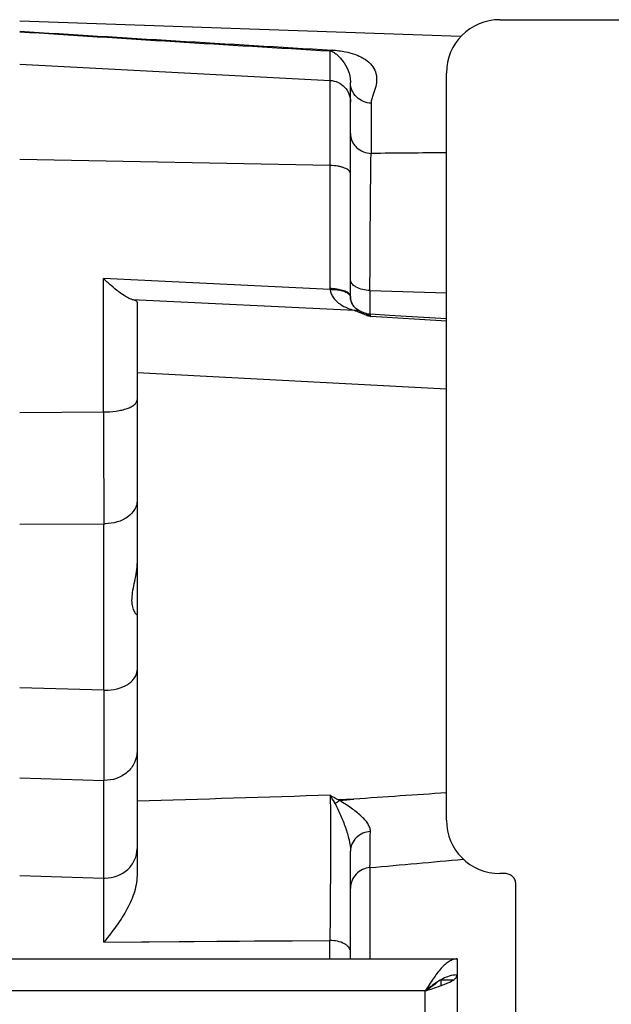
# Model space of a CAD drawing. Extents: x -1490 to 1181, y 8 to 1663.
# Tile 18 of 72: x -405 to -349, y 412 to 504. Entities that reach past the tile are written whole.
import ezdxf

# ---------------------------------------------------------------- set-up
doc = ezdxf.new("R2010")
doc.units = 0
doc.header["$LTSCALE"] = 65.395
doc.layers.get('0').update_dxf_attribs({"linetype": 'CONTINUOUS'})

msp = doc.modelspace()

# ---------------------------------------------------------------- linework, layer by layer
at = {"color": 6, "linetype": 'CONTINUOUS'}
for p, q in [((-363.222, 502.609), (-404.572, 504.053)), ((-359.574, 504.192), (-297.074, 504.192)), ((-364.574, 429.192), (-364.574, 499.192)), ((-373.572, 478.215), (-373.572, 498.295)), ((-373.567, 478.119), (-373.572, 478.217)), ((-393.572, 477.724), (-393.572, 424.024)), ((-373.572, 416.192), (-373.572, 426.296)), ((-358.074, 339.966), (-358.074, 423.192)), ((-498.572, 416.192), (-363.572, 416.192)), ((-363.572, 416.192), (-363.572, 252.192)), ((-365.072, 413.693), (-365.072, 414.253))]:
    msp.add_line(p, q, dxfattribs=at)
at = {"color": 9, "linetype": 'CONTINUOUS'}
for p, q in [((-375.467, 478.997), (-375.467, 501.263)), ((-404.572, 500.023), (-375.467, 498.5)), ((-371.642, 496.37), (-371.642, 491.662)), ((-375.467, 490.529), (-404.572, 491.1)), ((-396.729, 467.456), (-396.729, 479.953)), ((-375.467, 478.927), (-396.729, 479.953)), ((-371.746, 478.823), (-364.574, 478.614)), ((-371.746, 478.823), (-371.746, 476.599)), ((-394.03, 477.971), (-373.207, 476.966)), ((-364.574, 475.936), (-371.677, 476.374)), ((-393.572, 471.124), (-364.574, 469.615)), ((-404.572, 467.383), (-396.729, 467.456)), ((-404.572, 456.936), (-396.677, 456.968)), ((-396.677, 441.366), (-396.677, 456.968)), ((-396.677, 441.366), (-404.572, 441.583)), ((-404.572, 433.149), (-396.677, 432.924)), ((-396.677, 417.771), (-396.677, 432.924)), ((-371.746, 424.752), (-371.746, 416.192)), ((-404.572, 424.026), (-396.677, 423.774)), ((-396.677, 417.769), (-375.502, 417.926)), ((-375.502, 416.192), (-375.502, 417.928)), ((-366.572, 413.192), (-495.572, 413.192)), ((-366.572, 255.192), (-366.572, 413.192))]:
    msp.add_line(p, q, dxfattribs=at)
at = {"color": 2, "linetype": 'CONTINUOUS'}
for p, q in [((-373.572, 478.217), (-373.572, 478.215)), ((-372.442, 476.784), (-372.556, 476.836)), ((-372.482, 476.68), (-372.474, 476.676)), ((-372.312, 476.738), (-372.442, 476.784)), ((-371.795, 476.459), (-371.809, 476.468)), ((-371.795, 476.458), (-371.809, 476.468)), ((-371.767, 476.408), (-371.677, 476.374)), ((-373.244, 431.165), (-374.696, 431.1)), ((-374.575, 431.025), (-373.26, 431.164)), ((-373.26, 431.164), (-373.244, 431.166)), ((-373.26, 431.164), (-373.244, 431.166)), ((-359.074, 424.192), (-359.574, 424.192)), ((-363.975, 414.192), (-365.072, 414.192))]:
    msp.add_line(p, q, dxfattribs=at)
at = {"color": 6, "linetype": 'CONTINUOUS'}
for points in [[(-373.058, 477.138), (-373.154, 477.226), (-373.244, 477.324), (-373.324, 477.429), (-373.387, 477.528), (-373.437, 477.625), (-373.479, 477.722), (-373.511, 477.819), (-373.537, 477.918), (-373.555, 478.018), (-373.567, 478.119)], [(-372.556, 476.836), (-372.566, 476.84), (-372.594, 476.852), (-372.628, 476.867), (-372.669, 476.886), (-372.715, 476.91), (-372.768, 476.938), (-372.828, 476.973), (-372.893, 477.014), (-372.967, 477.066), (-373.058, 477.138)], [(-371.695, 476.599), (-371.715, 476.601), (-371.873, 476.618), (-372.028, 476.648), (-372.18, 476.69), (-372.312, 476.738)], [(-364.574, 476.16), (-369.906, 476.489), (-371.695, 476.599)]]:
    msp.add_lwpolyline(points, dxfattribs=at)
at = {"color": 9, "linetype": 'CONTINUOUS'}
msp.add_lwpolyline([(-396.677, 417.771), (-389.633, 417.825), (-386.106, 417.851), (-382.575, 417.877), (-379.04, 417.903), (-375.502, 417.928)], dxfattribs=at)
at = {"color": 6, "linetype": 'CONTINUOUS'}
for centre, radius, start, end in [((-359.574, 499.192), 5, 90, 180), ((2110.238, 437.145), 2506.919, 179.90353, 180.09647), ((-359.574, 429.192), 5, 180, 270), ((-435.157, 449.076), 49.606, 320.87096, 321.06298)]:
    msp.add_arc(centre, radius, start, end, dxfattribs=at)
at = {"color": 9, "linetype": 'CONTINUOUS'}
for centre, radius, start, end in [((86.578, 8399.832), 7911.979, 266.440973, 266.653387), ((-14.996, 6567.038), 6076.477, 266.3241287, 266.5990843), ((-374.131, 478.999), 1.338, 183.09736, 185.55075), ((-374.121, 479), 1.348, 185.55058, 188.02413), ((-371.908, 478.247), 1.664, 181.10512, 183.71804), ((-372.01, 478.241), 1.562, 183.74571, 184.27359), ((-372.028, 478.24), 1.543, 184.27347, 185.06486), ((-372.013, 478.241), 1.558, 185.07597, 188.05746), ((-371.995, 478.244), 1.577, 188.04743, 188.63556), ((-371.861, 478.603), 1.908, 243.04472, 244.39285), ((2176.789, 475.048), 2573.529, 180.16903, 180.402525), ((-396.572, 461.112), 4.145, 268.55226, 269.99972), ((-396.572, 446.11), 4.745, 268.73585, 270.00012), ((-850.039, 432.24), 478.351, 359.10301, 359.50695), ((-396.572, 427.056), 3.284, 268.17289, 269.99999)]:
    msp.add_arc(centre, radius, start, end, dxfattribs=at)
at = {"color": 2, "linetype": 'CONTINUOUS'}
for centre, radius, start, end in [((-375.571, 473.718), 5.279, 87.23506, 88.87689), ((-371.728, 478.998), 3.74, 180.01454, 181.08716), ((-375.483, 473.687), 5.24, 88.17671, 89.82381), ((-373.858, 478.248), 0.286, 0.06978, 11.52095), ((-373.849, 478.211), 0.277, 1.13491, 7.5827), ((-371.883, 478.248), 1.688, 180.0025, 181.14376), ((-357.707, 515.097), 41.161, 247.87838, 248.59884), ((-354.85, 522.41), 49.012, 248.60839, 248.9141), ((-344.358, 549.628), 78.183, 248.923, 249.12674), ((-337.735, 566.926), 96.705, 249.11238, 249.39537), ((-373.574, 473.845), 3.161, 53.11871, 55.76901), ((-391.658, 421.637), 18.975, 29.11865, 31.42926), ((-342.043, 490.415), 67.709, 240.41982, 241.16779), ((-380.06, 428.098), 5.698, 27.83909, 29.108), ((-373.599, 428.904), 2.338, 125.26721, 127.03514), ((-373.817, 429.282), 1.901, 113.50906, 115.85455), ((-373.586, 428.886), 2.36, 127.03276, 127.45559)]:
    msp.add_arc(centre, radius, start, end, dxfattribs=at)
at = {"color": 6, "linetype": 'CONTINUOUS'}
msp.add_ellipse((-396.572, 477.89), major_axis=(3, -0.17), ratio=0.138903, start_param=0.007869, end_param=0.567989, dxfattribs=at)
at = {"color": 9, "linetype": 'CONTINUOUS'}
for points, knots in [([(-375.293, 501.346), (-375.307, 501.335), (-375.36, 501.299), (-375.421, 501.272), (-375.467, 501.263)], [0, 0, 0, 0, 0.274125, 1, 1, 1, 1]), ([(-375.467, 501.263), (-375.388, 501.255), (-375.253, 501.21), (-375.044, 501.077), (-374.818, 500.899), (-374.559, 500.647), (-374.177, 500.203), (-373.825, 499.617), (-373.609, 498.903), (-373.572, 498.495), (-373.572, 498.295)], [0, 0, 0, 0, 0.064161, 0.111313, 0.200029, 0.295287, 0.402616, 0.671966, 0.838504, 1, 1, 1, 1]), ([(-375.293, 501.346), (-374.874, 501.321), (-374.167, 501.227), (-373.268, 501.003), (-372.638, 500.755), (-372.07, 500.42), (-371.557, 499.966), (-371.191, 499.319), (-371.08, 498.622), (-371.17, 498.034), (-371.315, 497.554), (-371.451, 497.175), (-371.587, 496.786), (-371.642, 496.509), (-371.642, 496.37)], [0, 0, 0, 0, 0.161276, 0.273182, 0.355517, 0.420517, 0.525786, 0.614955, 0.70055, 0.791787, 0.841248, 0.89315, 0.946501, 1, 1, 1, 1]), ([(-375.467, 498.5), (-375.216, 498.486), (-374.714, 498.363), (-374.086, 497.913), (-373.669, 497.263), (-373.572, 496.756), (-373.572, 496.504)], [0, 0, 0, 0, 0.250109, 0.500152, 0.750107, 1, 1, 1, 1]), ([(-371.642, 496.37), (-371.886, 496.378), (-372.392, 496.485), (-373.045, 496.915), (-373.475, 497.558), (-373.572, 498.055), (-373.572, 498.291)], [0, 0, 0, 0, 0.24495, 0.506356, 0.763785, 1, 1, 1, 1]), ([(-373.572, 493.527), (-373.572, 493.298), (-373.5, 492.94), (-373.267, 492.515), (-372.936, 492.121), (-372.389, 491.773), (-371.886, 491.67), (-371.642, 491.662)], [0, 0, 0, 0, 0.232653, 0.359091, 0.489573, 0.752119, 1, 1, 1, 1]), ([(-371.746, 478.823), (-371.736, 481.391), (-371.711, 485.671), (-371.672, 489.951), (-371.642, 491.662)], [0, 0, 0, 0, 0.600146, 1, 1, 1, 1]), ([(-373.572, 489.78), (-373.572, 489.829), (-373.602, 489.936), (-373.719, 490.074), (-373.897, 490.198), (-374.132, 490.307), (-374.417, 490.397), (-374.864, 490.493), (-375.222, 490.524), (-375.467, 490.529)], [0, 0, 0, 0, 0.067401, 0.147315, 0.246371, 0.366085, 0.505014, 0.659979, 1, 1, 1, 1]), ([(-371.746, 478.823), (-371.975, 478.833), (-372.421, 478.892), (-372.94, 479.07), (-373.27, 479.286), (-373.444, 479.459), (-373.548, 479.643), (-373.572, 479.773), (-373.572, 479.833)], [0, 0, 0, 0, 0.305565, 0.59644, 0.721429, 0.828918, 0.919973, 1, 1, 1, 1]), ([(-375.455, 478.812), (-375.435, 478.67), (-375.351, 478.398), (-375.051, 477.937), (-374.537, 477.508), (-373.872, 477.174), (-373.419, 477.024), (-373.207, 476.966)], [0, 0, 0, 0, 0.139826, 0.274333, 0.534, 0.784376, 1, 1, 1, 1]), ([(-373.554, 478.007), (-373.525, 477.814), (-373.406, 477.48), (-373.175, 477.22), (-373.062, 477.124)], [0, 0, 0, 0, 0.570007, 1, 1, 1, 1]), ([(-372.686, 476.882), (-372.662, 476.871), (-372.582, 476.835), (-372.501, 476.802), (-372.442, 476.784)], [0, 0, 0, 0, 0.299727, 1, 1, 1, 1]), ([(-371.677, 476.374), (-371.678, 476.406), (-371.681, 476.462), (-371.685, 476.527), (-371.688, 476.564), (-371.69, 476.583), (-371.692, 476.592), (-371.694, 476.599), (-371.695, 476.599)], [0, 0, 0, 0, 0.434678, 0.745717, 0.854944, 0.933398, 0.981302, 1, 1, 1, 1]), ([(-396.729, 467.456), (-396.33, 467.448), (-395.743, 467.479), (-395.004, 467.611), (-394.525, 467.746), (-394.128, 467.913), (-393.826, 468.108), (-393.625, 468.326), (-393.572, 468.5), (-393.572, 468.578)], [0, 0, 0, 0, 0.336406, 0.492324, 0.632978, 0.754396, 0.854421, 0.934057, 1, 1, 1, 1]), ([(-393.572, 459.142), (-393.572, 459), (-393.611, 458.708), (-393.852, 458.141), (-394.448, 457.526), (-395.432, 457.071), (-396.185, 456.967), (-396.572, 456.967)], [0, 0, 0, 0, 0.105094, 0.213631, 0.449214, 0.714908, 1, 1, 1, 1]), ([(-396.572, 441.365), (-396.186, 441.365), (-395.445, 441.453), (-394.599, 441.791), (-394.075, 442.188), (-393.791, 442.518), (-393.612, 442.881), (-393.572, 443.139), (-393.572, 443.264)], [0, 0, 0, 0, 0.298073, 0.570179, 0.691441, 0.801985, 0.903574, 1, 1, 1, 1]), ([(-393.572, 435.663), (-393.572, 435.297), (-393.699, 434.736), (-394.086, 434.097), (-394.611, 433.531), (-395.48, 433.031), (-396.279, 432.911), (-396.677, 432.924)], [0, 0, 0, 0, 0.238961, 0.361284, 0.485749, 0.740014, 1, 1, 1, 1]), ([(-375.467, 431.531), (-375.456, 430.638), (-375.446, 428.574), (-375.449, 424.04), (-375.472, 420.398), (-375.502, 417.928)], [0, 0, 0, 0, 0.196985, 0.455194, 1, 1, 1, 1]), ([(-371.705, 428.125), (-371.699, 428.25), (-371.758, 428.516), (-371.947, 428.893), (-372.236, 429.26), (-372.744, 429.762), (-373.53, 430.36), (-374.213, 430.799), (-374.575, 431.025)], [0, 0, 0, 0, 0.089757, 0.188325, 0.298895, 0.421278, 0.695877, 1, 1, 1, 1]), ([(-375.021, 430.759), (-374.832, 430.401), (-374.482, 429.66), (-374.032, 428.529), (-373.689, 427.41), (-373.572, 426.655), (-373.572, 426.296)], [0, 0, 0, 0, 0.257277, 0.519803, 0.77204, 1, 1, 1, 1]), ([(-371.705, 428.124), (-371.944, 428.109), (-372.432, 427.998), (-373.06, 427.589), (-373.478, 426.985), (-373.572, 426.517), (-373.572, 426.296)], [0, 0, 0, 0, 0.250684, 0.513957, 0.768573, 1, 1, 1, 1]), ([(-396.572, 423.772), (-396.183, 423.772), (-395.407, 423.911), (-394.569, 424.417), (-394.064, 424.977), (-393.693, 425.606), (-393.572, 426.155), (-393.572, 426.513)], [0, 0, 0, 0, 0.260009, 0.514095, 0.638497, 0.760823, 1, 1, 1, 1]), ([(-371.746, 424.752), (-371.981, 424.732), (-372.465, 424.604), (-373.079, 424.162), (-373.482, 423.524), (-373.572, 423.036), (-373.572, 422.804)], [0, 0, 0, 0, 0.242948, 0.502499, 0.760444, 1, 1, 1, 1]), ([(-373.572, 416.877), (-373.572, 416.94), (-373.597, 417.077), (-373.706, 417.274), (-373.89, 417.458), (-374.24, 417.687), (-374.79, 417.871), (-375.262, 417.924), (-375.502, 417.928)], [0, 0, 0, 0, 0.080185, 0.171585, 0.279563, 0.405108, 0.696673, 1, 1, 1, 1])]:
    msp.add_open_spline(points, degree=3, knots=knots, dxfattribs=at)
for points in [[(-364.574, 491.725), (-366.93, 491.705), (-369.286, 491.684), (-371.642, 491.662)], [(-375.467, 431.531), (-381.502, 431.343), (-387.537, 431.154), (-393.572, 430.965)], [(-371.746, 424.752), (-368.825, 425.013), (-365.904, 425.276), (-362.983, 425.538)]]:
    msp.add_open_spline(points, degree=3, dxfattribs=at)
at = {"color": 6, "linetype": 'CONTINUOUS'}
for points, knots in [([(-394.03, 477.971), (-394.123, 477.997), (-394.321, 478.077), (-394.746, 478.307), (-395.317, 478.705), (-396.022, 479.284), (-396.491, 479.721), (-396.729, 479.953)], [0, 0, 0, 0, 0.085975, 0.188393, 0.42979, 0.704512, 1, 1, 1, 1]), ([(-393.572, 453.389), (-393.572, 453.08), (-393.633, 452.465), (-393.811, 451.578), (-393.992, 450.745), (-394.095, 449.99), (-394.068, 449.426), (-393.975, 449.058), (-393.892, 448.843), (-393.802, 448.674), (-393.716, 448.553), (-393.65, 448.481), (-393.608, 448.45), (-393.59, 448.442), (-393.583, 448.442)], [0, 0, 0, 0, 0.181131, 0.360379, 0.529594, 0.680279, 0.805192, 0.857204, 0.902081, 0.939534, 0.968957, 0.989395, 0.995945, 1, 1, 1, 1]), ([(-393.572, 424.024), (-393.572, 423.432), (-393.822, 422.252), (-394.581, 420.664), (-395.528, 419.225), (-396.223, 418.332), (-396.572, 417.9)], [0, 0, 0, 0, 0.256029, 0.510808, 0.759582, 1, 1, 1, 1]), ([(-363.572, 416.192), (-363.698, 416.192), (-363.963, 416.149), (-364.346, 415.967), (-364.721, 415.682), (-365.242, 415.152), (-365.861, 414.309), (-366.326, 413.578), (-366.572, 413.192)], [0, 0, 0, 0, 0.08649, 0.180413, 0.28672, 0.407304, 0.6874, 1, 1, 1, 1])]:
    msp.add_open_spline(points, degree=3, knots=knots, dxfattribs=at)
at = {"color": 2, "linetype": 'CONTINUOUS'}
for points, knots in [([(-373.595, 478.362), (-373.633, 478.455), (-373.818, 478.635), (-374.206, 478.811), (-374.723, 478.941), (-375.11, 478.982), (-375.316, 478.992)], [0, 0, 0, 0, 0.159821, 0.385754, 0.672829, 1, 1, 1, 1]), ([(-375.316, 478.924), (-374.975, 478.913), (-374.49, 478.856), (-373.94, 478.654), (-373.733, 478.515), (-373.665, 478.436)], [0, 0, 0, 0, 0.582883, 0.822939, 1, 1, 1, 1]), ([(-373.665, 478.436), (-373.652, 478.421), (-373.61, 478.366), (-373.581, 478.298), (-373.574, 478.248)], [0, 0, 0, 0, 0.281158, 1, 1, 1, 1]), ([(-371.809, 476.468), (-371.851, 476.496), (-372.011, 476.598), (-372.182, 476.686), (-372.312, 476.738)], [0, 0, 0, 0, 0.265502, 1, 1, 1, 1]), ([(-358.074, 423.192), (-358.074, 423.322), (-358.126, 423.585), (-358.348, 423.918), (-358.681, 424.14), (-358.944, 424.192), (-359.074, 424.192)], [0, 0, 0, 0, 0.25, 0.5, 0.75, 1, 1, 1, 1]), ([(-363.572, 414.692), (-363.825, 414.692), (-364.498, 414.581), (-365.512, 414.028), (-366.205, 413.48), (-366.572, 413.192)], [0, 0, 0, 0, 0.222346, 0.589674, 1, 1, 1, 1]), ([(-366.572, 413.192), (-366.188, 413.314), (-365.629, 413.492), (-364.922, 413.744), (-364.471, 413.927), (-364.098, 414.109), (-363.816, 414.292), (-363.626, 414.477), (-363.572, 414.627), (-363.572, 414.692)], [0, 0, 0, 0, 0.349767, 0.509488, 0.651903, 0.772829, 0.869754, 0.943189, 1, 1, 1, 1]), ([(-365.385, 414.064), (-365.543, 413.9), (-365.935, 413.597), (-366.349, 413.334), (-366.572, 413.192)], [0, 0, 0, 0, 0.463083, 1, 1, 1, 1])]:
    msp.add_open_spline(points, degree=3, knots=knots, dxfattribs=at)
for points in [[(-373.578, 478.305), (-373.582, 478.325), (-373.587, 478.344), (-373.595, 478.362)], [(-372.556, 476.836), (-372.761, 476.919), (-372.986, 476.964), (-373.207, 476.966)], [(-374.949, 430.813), (-374.853, 430.88), (-374.752, 430.941), (-374.646, 430.993)]]:
    msp.add_open_spline(points, degree=3, dxfattribs=at)
at = {"color": 6, "linetype": 'CONTINUOUS'}
msp.add_open_spline([(-364.574, 431.753), (-367.464, 431.558), (-370.354, 431.362), (-373.244, 431.165)], degree=3, dxfattribs=at)

doc.saveas('drawing.dxf')
